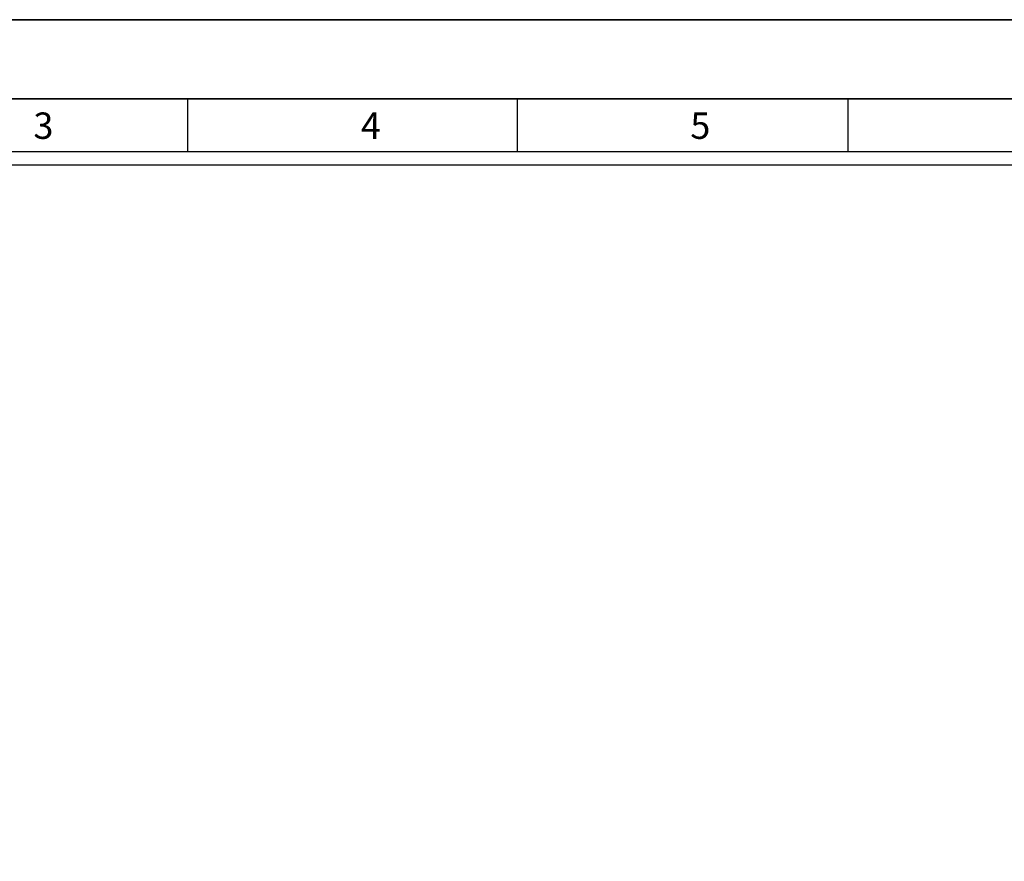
# Model space of a CAD drawing. Header units: millimetres. Extents: x -559 to 10735, y -2326 to 222.
# Tile 151 of 256: x 2274 to 2288, y -1891 to -1879. Entities that reach past the tile are written whole.
import ezdxf

# ---------------------------------------------------------------- set-up
doc = ezdxf.new("R2010")
doc.units = ezdxf.units.MM
doc.header["$LTSCALE"] = 4
doc.layers.add('Modelo', color=251, linetype='Continuous')

msp = doc.modelspace()

# ---------------------------------------------------------------- linework, layer by layer
at = {"layer": 'Modelo'}
for p, q in [((2260.096, -1878.816), (2316.828, -1878.816)), ((2309.76, -1879.962), (2262.006, -1879.962)), ((2271.557, -1879.962), (2281.108, -1879.962)), ((2276.333, -1879.962), (2276.333, -1880.726)), ((2281.108, -1880.726), (2281.108, -1879.962)), ((2281.108, -1879.962), (2290.659, -1879.962)), ((2285.883, -1879.962), (2285.883, -1880.726)), ((2285.883, -1880.726), (2285.883, -1880.726))]:
    msp.add_line(p, q, dxfattribs=at)
for points in [[(2260.096, -1918.929), (2316.828, -1918.929), (2316.828, -1878.816), (2260.096, -1878.816)], [(2262.006, -1917.019), (2314.918, -1917.019), (2314.918, -1880.726), (2262.006, -1880.726)], [(2314.727, -1916.828), (2262.197, -1916.828), (2262.197, -1880.917), (2314.727, -1880.917)]]:
    msp.add_lwpolyline(points, close=True, dxfattribs=at)

# ---------------------------------------------------------------- texts
at = {"layer": 'Modelo', "char_height": 0.382, "attachment_point": 1}
for s, heights, insert in [('3', [0], (2274.103, -1880.158)), ('4', [0.382], (2278.84, -1880.158)), ('5', [0], (2283.606, -1880.158))]:
    msp.add_mtext_dynamic_manual_height_columns(s, width=5.24484, gutter_width=1.91, heights=heights, dxfattribs=dict(at, insert=insert))

doc.saveas('drawing.dxf')
